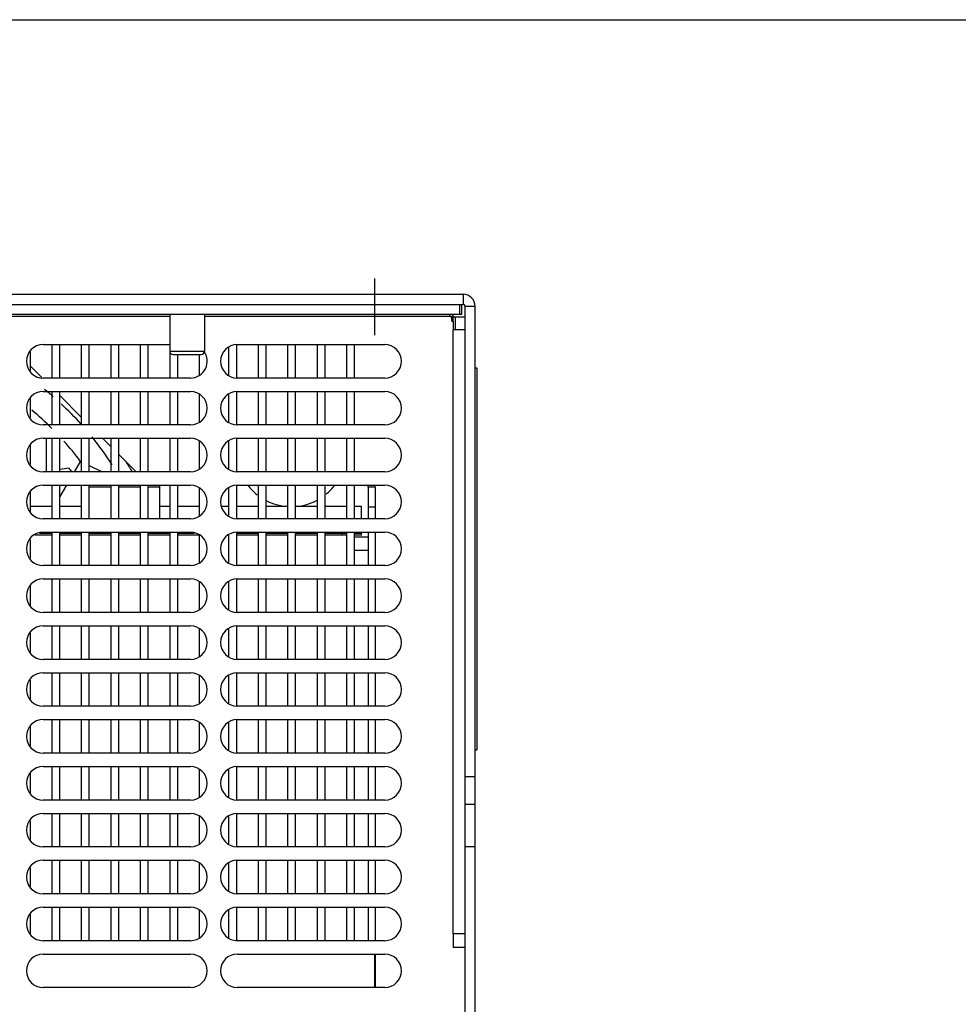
# Model space of a CAD drawing. Header units: millimetres. Extents: x 0 to 1800, y 0 to 1500.
# Tile 24 of 27: x 760 to 900, y 1353 to 1500. Entities that reach past the tile are written whole.
import ezdxf

# ---------------------------------------------------------------- set-up
doc = ezdxf.new("R2010")
doc.units = ezdxf.units.MM
doc.header["$LTSCALE"] = 99
doc.linetypes.add('CENTER', pattern=[0.6, 0.375, -0.075, 0.075, -0.075])
doc.layers.get('0').update_dxf_attribs({"linetype": 'CONTINUOUS'})
doc.layers.add('002_AXIS', color=7, linetype='CONTINUOUS')
doc.layers.add('00_COMPONENTS', color=7, linetype='CONTINUOUS')

msp = doc.modelspace()

# ---------------------------------------------------------------- linework, layer by layer
at = {"color": 7, "linetype": 'CONTINUOUS'}
for p, q in [((0, 1500), (1800, 1500)), ((827.87, 1448), (828.12, 1448)), ((828.12, 1448), (828.12, 1391)), ((827.87, 1391), (828.12, 1391))]:
    msp.add_line(p, q, dxfattribs=at)
at = {"layer": '002_AXIS', "color": 7, "linetype": 'CENTER'}
msp.add_line((812.87, 1452.92), (812.87, 1461.36), dxfattribs=at)
at = {"layer": '00_COMPONENTS', "color": 3, "linetype": 'CONTINUOUS'}
for p, q in [((519.67, 1459), (826.07, 1459)), ((520.17, 1457.5), (825.57, 1457.5)), ((827.87, 1345.5), (827.87, 1457.2)), ((824.57, 1455.6), (824.57, 1456)), ((824.87, 1455.6), (824.57, 1455.6)), ((824.87, 1455.6), (824.87, 1453.7)), ((763.19, 1446.57), (761.47, 1448.28)), ((769.07, 1440.68), (765.87, 1443.88)), ((773.47, 1436.28), (772.26, 1437.5)), ((777.26, 1432.5), (774.67, 1435.08)), ((780.82, 1425.5), (780.82, 1430.5)), ((812.92, 1430.2), (812.92, 1425.5)), ((764.67, 1423.3), (762.82, 1423.3)), ((769.07, 1423.3), (765.87, 1423.3)), ((773.47, 1423.3), (770.27, 1423.3)), ((777.87, 1423.3), (774.67, 1423.3)), ((782.27, 1423.3), (779.07, 1423.3)), ((785.92, 1423.3), (783.47, 1423.3)), ((795.47, 1423.3), (792.37, 1423.3)), ((799.87, 1423.3), (796.67, 1423.3)), ((804.27, 1423.3), (801.07, 1423.3)), ((808.67, 1423.3), (805.47, 1423.3)), ((810.92, 1423.3), (809.87, 1423.3)), ((812.92, 1423.5), (812.92, 1418.5)), ((812.92, 1416.5), (812.92, 1411.5)), ((812.92, 1409.5), (812.92, 1404.5)), ((812.92, 1402.5), (812.92, 1397.5)), ((812.92, 1395.5), (812.92, 1390.5)), ((812.92, 1388.5), (812.92, 1383.5)), ((812.92, 1381.5), (812.92, 1376.5)), ((812.92, 1374.5), (812.92, 1369.5)), ((812.92, 1367.5), (812.92, 1362.5)), ((812.92, 1360.5), (812.92, 1355.5))]:
    msp.add_line(p, q, dxfattribs=at)
at = {"layer": '00_COMPONENTS', "color": 9, "linetype": 'CONTINUOUS'}
for p, q in [((826.07, 1459), (826.07, 1457.5)), ((827.87, 1457.2), (826.37, 1457.2)), ((782.27, 1455.7), (712.47, 1455.7)), ((824.07, 1455.7), (787.47, 1455.7)), ((824.57, 1455.7), (824.37, 1455.7)), ((824.57, 1455), (824.57, 1455.6)), ((824.57, 1363.5), (824.57, 1453.7)), ((782.27, 1450.5), (787.47, 1450.5)), ((773.47, 1430.2), (770.27, 1430.2)), ((777.87, 1430.2), (774.67, 1430.2)), ((780.82, 1430.2), (779.07, 1430.2))]:
    msp.add_line(p, q, dxfattribs=at)
at = {"layer": '00_COMPONENTS', "color": 7, "linetype": 'CONTINUOUS'}
for p, q in [((825.57, 1457.5), (826.07, 1457.5)), ((825.57, 1456), (825.57, 1457.5)), ((825.87, 1456), (825.87, 1457.5)), ((826.37, 1345.5), (826.37, 1457.2)), ((825.87, 1456), (519.87, 1456)), ((782.27, 1456), (782.27, 1446.5)), ((787.47, 1456), (787.47, 1450.5)), ((824.07, 1456), (824.07, 1455.7)), ((824.07, 1455.7), (824.37, 1455.7)), ((824.37, 1455), (824.37, 1455.7)), ((826.37, 1455.6), (824.87, 1455.6)), ((824.37, 1455), (824.57, 1455)), ((824.57, 1455), (824.57, 1453.7)), ((826.37, 1453.7), (824.57, 1453.7)), ((763.37, 1451.5), (782.27, 1451.5)), ((764.67, 1451.5), (764.67, 1446.5)), ((765.87, 1446.5), (765.87, 1451.5)), ((769.07, 1451.5), (769.07, 1446.5)), ((770.27, 1446.5), (770.27, 1451.5)), ((773.47, 1451.5), (773.47, 1446.5)), ((774.67, 1446.5), (774.67, 1451.5)), ((777.87, 1451.5), (777.87, 1446.5)), ((779.07, 1446.5), (779.07, 1451.5)), ((791.07, 1451.03), (791.07, 1446.97)), ((792.27, 1446.5), (792.27, 1451.5)), ((792.37, 1451.5), (814.37, 1451.5)), ((795.47, 1451.5), (795.47, 1446.5)), ((796.67, 1446.5), (796.67, 1451.5)), ((799.87, 1451.5), (799.87, 1446.5)), ((801.07, 1446.5), (801.07, 1451.5)), ((804.27, 1451.5), (804.27, 1446.5)), ((805.47, 1446.5), (805.47, 1451.5)), ((808.67, 1451.5), (808.67, 1446.5)), ((809.87, 1446.5), (809.87, 1451.5)), ((761.47, 1447.59), (761.47, 1450.41)), ((782.77, 1450), (786.97, 1450)), ((783.47, 1446.5), (783.47, 1450)), ((786.67, 1450), (786.67, 1446.97)), ((785.37, 1446.5), (763.37, 1446.5)), ((814.37, 1446.5), (792.37, 1446.5)), ((763.37, 1444.5), (785.37, 1444.5)), ((764.67, 1444.5), (764.67, 1439.5)), ((765.87, 1439.5), (765.87, 1444.5)), ((769.07, 1444.5), (769.07, 1439.5)), ((770.27, 1439.5), (770.27, 1444.5)), ((773.47, 1444.5), (773.47, 1439.5)), ((774.67, 1439.5), (774.67, 1444.5)), ((777.87, 1444.5), (777.87, 1439.5)), ((779.07, 1439.5), (779.07, 1444.5)), ((782.27, 1444.5), (782.27, 1439.5)), ((783.47, 1439.5), (783.47, 1444.5)), ((786.67, 1444.03), (786.67, 1439.97)), ((791.07, 1444.03), (791.07, 1439.97)), ((792.27, 1439.5), (792.27, 1444.5)), ((792.37, 1444.5), (814.37, 1444.5)), ((795.47, 1444.5), (795.47, 1439.5)), ((796.67, 1439.5), (796.67, 1444.5)), ((799.87, 1444.5), (799.87, 1439.5)), ((801.07, 1439.5), (801.07, 1444.5)), ((804.27, 1444.5), (804.27, 1439.5)), ((805.47, 1439.5), (805.47, 1444.5)), ((808.67, 1444.5), (808.67, 1439.5)), ((809.87, 1439.5), (809.87, 1444.5)), ((761.47, 1440.59), (761.47, 1443.41)), ((785.37, 1439.5), (763.37, 1439.5)), ((763.87, 1439.5), (763.87, 1439.6)), ((814.37, 1439.5), (792.37, 1439.5)), ((761.47, 1433.59), (761.47, 1436.41)), ((763.37, 1437.5), (785.37, 1437.5)), ((763.87, 1432.5), (763.87, 1437.5)), ((764.67, 1437.5), (764.67, 1432.5)), ((765.87, 1432.5), (765.87, 1437.5)), ((769.07, 1437.5), (769.07, 1432.5)), ((770.27, 1432.5), (770.27, 1437.5)), ((773.47, 1437.5), (773.47, 1432.5)), ((774.67, 1432.5), (774.67, 1437.5)), ((777.87, 1437.5), (777.87, 1432.5)), ((779.07, 1432.5), (779.07, 1437.5)), ((782.27, 1437.5), (782.27, 1432.5)), ((783.47, 1432.5), (783.47, 1437.5)), ((786.67, 1437.03), (786.67, 1432.97)), ((791.07, 1437.03), (791.07, 1432.97)), ((792.27, 1432.5), (792.27, 1437.5)), ((792.37, 1437.5), (814.37, 1437.5)), ((795.47, 1437.5), (795.47, 1432.5)), ((796.67, 1432.5), (796.67, 1437.5)), ((799.87, 1437.5), (799.87, 1432.5)), ((801.07, 1432.5), (801.07, 1437.5)), ((804.27, 1437.5), (804.27, 1432.5)), ((805.47, 1432.5), (805.47, 1437.5)), ((808.67, 1437.5), (808.67, 1432.5)), ((809.87, 1432.5), (809.87, 1437.5)), ((768.93, 1434.09), (768.01, 1432.5)), ((768.93, 1434.09), (769.07, 1434.02)), ((770.27, 1433.43), (772.17, 1432.5)), ((785.37, 1432.5), (763.37, 1432.5)), ((814.37, 1432.5), (792.37, 1432.5)), ((763.37, 1430.5), (785.37, 1430.5)), ((764.67, 1430.5), (764.67, 1425.5)), ((766.86, 1430.5), (765.87, 1428.8)), ((765.87, 1425.5), (765.87, 1430.5)), ((769.07, 1430.5), (769.07, 1425.5)), ((770.27, 1425.5), (770.27, 1430.5)), ((773.47, 1430.5), (773.47, 1425.5)), ((774.67, 1425.5), (774.67, 1430.5)), ((777.87, 1430.5), (777.87, 1425.5)), ((779.07, 1425.5), (779.07, 1430.5)), ((782.27, 1430.5), (782.27, 1425.5)), ((783.47, 1425.5), (783.47, 1430.5)), ((792.27, 1425.5), (792.27, 1430.5)), ((792.37, 1430.5), (814.37, 1430.5)), ((795.47, 1430.5), (795.47, 1425.5)), ((796.67, 1425.5), (796.67, 1430.5)), ((799.87, 1430.5), (799.87, 1425.5)), ((801.07, 1425.5), (801.07, 1430.5)), ((804.27, 1430.5), (804.27, 1425.5)), ((805.47, 1425.5), (805.47, 1430.5)), ((808.67, 1430.5), (808.67, 1425.5)), ((809.87, 1425.5), (809.87, 1430.5)), ((761.47, 1426.59), (761.47, 1429.41)), ((786.67, 1430.03), (786.67, 1425.97)), ((791.07, 1430.03), (791.07, 1425.97)), ((812.92, 1430.2), (811.92, 1430.2)), ((811.92, 1430.2), (811.92, 1425.5)), ((764.67, 1427.3), (761.47, 1427.3)), ((769.07, 1427.3), (765.87, 1427.3)), ((782.27, 1427.3), (780.82, 1427.3)), ((786.67, 1427.3), (783.47, 1427.3)), ((791.07, 1427.3), (790.07, 1427.3)), ((795.47, 1427.3), (792.27, 1427.3)), ((799.87, 1427.3), (796.67, 1427.3)), ((804.27, 1427.3), (801.07, 1427.3)), ((808.67, 1427.3), (805.47, 1427.3)), ((810.92, 1427.3), (809.87, 1427.3)), ((810.92, 1425.5), (810.92, 1427.3)), ((812.92, 1427.2), (811.92, 1427.2)), ((785.37, 1425.5), (763.37, 1425.5)), ((814.37, 1425.5), (792.37, 1425.5)), ((764.67, 1423.05), (762.14, 1423.05)), ((763.37, 1423.5), (785.37, 1423.5)), ((764.67, 1423.5), (764.67, 1418.5)), ((765.87, 1418.5), (765.87, 1423.5)), ((769.07, 1423.05), (765.87, 1423.05)), ((769.07, 1423.5), (769.07, 1418.5)), ((770.27, 1418.5), (770.27, 1423.5)), ((773.47, 1423.05), (770.27, 1423.05)), ((773.47, 1423.5), (773.47, 1418.5)), ((774.67, 1418.5), (774.67, 1423.5)), ((777.87, 1423.05), (774.67, 1423.05)), ((777.87, 1423.5), (777.87, 1418.5)), ((779.07, 1418.5), (779.07, 1423.5)), ((782.27, 1423.05), (779.07, 1423.05)), ((782.27, 1423.5), (782.27, 1418.5)), ((783.47, 1418.5), (783.47, 1423.5)), ((786.61, 1423.05), (783.47, 1423.05)), ((786.67, 1423.03), (786.67, 1418.97)), ((791.07, 1423.03), (791.07, 1418.97)), ((792.27, 1418.5), (792.27, 1423.5)), ((795.47, 1423.05), (792.27, 1423.05)), ((792.37, 1423.5), (814.37, 1423.5)), ((795.47, 1423.5), (795.47, 1418.5)), ((796.67, 1418.5), (796.67, 1423.5)), ((799.87, 1423.05), (796.67, 1423.05)), ((799.87, 1423.5), (799.87, 1418.5)), ((801.07, 1418.5), (801.07, 1423.5)), ((804.27, 1423.05), (801.07, 1423.05)), ((804.27, 1423.5), (804.27, 1418.5)), ((805.47, 1418.5), (805.47, 1423.5)), ((808.67, 1423.05), (805.47, 1423.05)), ((807.92, 1423.3), (807.92, 1423.05)), ((808.67, 1423.5), (808.67, 1418.5)), ((809.87, 1418.5), (809.87, 1423.5)), ((810.92, 1423.05), (809.87, 1423.05)), ((810.92, 1423.05), (810.92, 1423.5)), ((811.92, 1423.5), (811.92, 1418.5)), ((761.47, 1419.59), (761.47, 1422.41)), ((809.87, 1422.8), (811.92, 1422.8)), ((809.87, 1420.8), (811.92, 1420.8)), ((785.37, 1418.5), (763.37, 1418.5)), ((814.37, 1418.5), (792.37, 1418.5)), ((763.37, 1416.5), (785.37, 1416.5)), ((764.67, 1416.5), (764.67, 1411.5)), ((765.87, 1411.5), (765.87, 1416.5)), ((769.07, 1416.5), (769.07, 1411.5)), ((770.27, 1411.5), (770.27, 1416.5)), ((773.47, 1416.5), (773.47, 1411.5)), ((774.67, 1411.5), (774.67, 1416.5)), ((777.87, 1416.5), (777.87, 1411.5)), ((779.07, 1411.5), (779.07, 1416.5)), ((782.27, 1416.5), (782.27, 1411.5)), ((783.47, 1411.5), (783.47, 1416.5)), ((786.67, 1416.03), (786.67, 1411.97)), ((791.07, 1416.03), (791.07, 1411.97)), ((792.27, 1411.5), (792.27, 1416.5)), ((792.37, 1416.5), (814.37, 1416.5)), ((795.47, 1416.5), (795.47, 1411.5)), ((796.67, 1411.5), (796.67, 1416.5)), ((799.87, 1416.5), (799.87, 1411.5)), ((801.07, 1411.5), (801.07, 1416.5)), ((804.27, 1416.5), (804.27, 1411.5)), ((805.47, 1411.5), (805.47, 1416.5)), ((808.67, 1416.5), (808.67, 1411.5)), ((809.87, 1411.5), (809.87, 1416.5)), ((811.92, 1416.5), (811.92, 1411.5)), ((761.47, 1412.59), (761.47, 1415.41)), ((785.37, 1411.5), (763.37, 1411.5)), ((814.37, 1411.5), (792.37, 1411.5)), ((761.47, 1405.59), (761.47, 1408.41)), ((763.37, 1409.5), (785.37, 1409.5)), ((764.67, 1409.5), (764.67, 1404.5)), ((765.87, 1404.5), (765.87, 1409.5)), ((769.07, 1409.5), (769.07, 1404.5)), ((770.27, 1404.5), (770.27, 1409.5)), ((773.47, 1409.5), (773.47, 1404.5)), ((774.67, 1404.5), (774.67, 1409.5)), ((777.87, 1409.5), (777.87, 1404.5)), ((779.07, 1404.5), (779.07, 1409.5)), ((782.27, 1409.5), (782.27, 1404.5)), ((783.47, 1404.5), (783.47, 1409.5)), ((786.67, 1409.03), (786.67, 1404.97)), ((791.07, 1409.03), (791.07, 1404.97)), ((792.27, 1404.5), (792.27, 1409.5)), ((792.37, 1409.5), (814.37, 1409.5)), ((795.47, 1409.5), (795.47, 1404.5)), ((796.67, 1404.5), (796.67, 1409.5)), ((799.87, 1409.5), (799.87, 1404.5)), ((801.07, 1404.5), (801.07, 1409.5)), ((804.27, 1409.5), (804.27, 1404.5)), ((805.47, 1404.5), (805.47, 1409.5)), ((808.67, 1409.5), (808.67, 1404.5)), ((809.87, 1404.5), (809.87, 1409.5)), ((811.92, 1409.5), (811.92, 1404.5)), ((785.37, 1404.5), (763.37, 1404.5)), ((814.37, 1404.5), (792.37, 1404.5)), ((763.37, 1402.5), (785.37, 1402.5)), ((764.67, 1402.5), (764.67, 1397.5)), ((765.87, 1397.5), (765.87, 1402.5)), ((769.07, 1402.5), (769.07, 1397.5)), ((770.27, 1397.5), (770.27, 1402.5)), ((773.47, 1402.5), (773.47, 1397.5)), ((774.67, 1397.5), (774.67, 1402.5)), ((777.87, 1402.5), (777.87, 1397.5)), ((779.07, 1397.5), (779.07, 1402.5)), ((782.27, 1402.5), (782.27, 1397.5)), ((783.47, 1397.5), (783.47, 1402.5)), ((792.27, 1397.5), (792.27, 1402.5)), ((792.37, 1402.5), (814.37, 1402.5)), ((795.47, 1402.5), (795.47, 1397.5)), ((796.67, 1397.5), (796.67, 1402.5)), ((799.87, 1402.5), (799.87, 1397.5)), ((801.07, 1397.5), (801.07, 1402.5)), ((804.27, 1402.5), (804.27, 1397.5)), ((805.47, 1397.5), (805.47, 1402.5)), ((808.67, 1402.5), (808.67, 1397.5)), ((809.87, 1397.5), (809.87, 1402.5)), ((811.92, 1402.5), (811.92, 1397.5)), ((761.47, 1398.59), (761.47, 1401.41)), ((786.67, 1402.03), (786.67, 1397.97)), ((791.07, 1402.03), (791.07, 1397.97)), ((785.37, 1397.5), (763.37, 1397.5)), ((814.37, 1397.5), (792.37, 1397.5)), ((763.37, 1395.5), (785.37, 1395.5)), ((764.67, 1395.5), (764.67, 1390.5)), ((765.87, 1390.5), (765.87, 1395.5)), ((769.07, 1395.5), (769.07, 1390.5)), ((770.27, 1390.5), (770.27, 1395.5)), ((773.47, 1395.5), (773.47, 1390.5)), ((774.67, 1390.5), (774.67, 1395.5)), ((777.87, 1395.5), (777.87, 1390.5)), ((779.07, 1390.5), (779.07, 1395.5)), ((782.27, 1395.5), (782.27, 1390.5)), ((783.47, 1390.5), (783.47, 1395.5)), ((792.27, 1390.5), (792.27, 1395.5)), ((792.37, 1395.5), (814.37, 1395.5)), ((795.47, 1395.5), (795.47, 1390.5)), ((796.67, 1390.5), (796.67, 1395.5)), ((799.87, 1395.5), (799.87, 1390.5)), ((801.07, 1390.5), (801.07, 1395.5)), ((804.27, 1395.5), (804.27, 1390.5)), ((805.47, 1390.5), (805.47, 1395.5)), ((808.67, 1395.5), (808.67, 1390.5)), ((809.87, 1390.5), (809.87, 1395.5)), ((811.92, 1395.5), (811.92, 1390.5)), ((761.47, 1391.59), (761.47, 1394.41)), ((786.67, 1395.03), (786.67, 1390.97)), ((791.07, 1395.03), (791.07, 1390.97)), ((785.37, 1390.5), (763.37, 1390.5)), ((814.37, 1390.5), (792.37, 1390.5)), ((763.37, 1388.5), (785.37, 1388.5)), ((764.67, 1388.5), (764.67, 1383.5)), ((765.87, 1383.5), (765.87, 1388.5)), ((769.07, 1388.5), (769.07, 1383.5)), ((770.27, 1383.5), (770.27, 1388.5)), ((773.47, 1388.5), (773.47, 1383.5)), ((774.67, 1383.5), (774.67, 1388.5)), ((777.87, 1388.5), (777.87, 1383.5)), ((779.07, 1383.5), (779.07, 1388.5)), ((782.27, 1388.5), (782.27, 1383.5)), ((783.47, 1383.5), (783.47, 1388.5)), ((786.67, 1388.03), (786.67, 1383.97)), ((791.07, 1388.03), (791.07, 1383.97)), ((792.27, 1383.5), (792.27, 1388.5)), ((792.37, 1388.5), (814.37, 1388.5)), ((795.47, 1388.5), (795.47, 1383.5)), ((796.67, 1383.5), (796.67, 1388.5)), ((799.87, 1388.5), (799.87, 1383.5)), ((801.07, 1383.5), (801.07, 1388.5)), ((804.27, 1388.5), (804.27, 1383.5)), ((805.47, 1383.5), (805.47, 1388.5)), ((808.67, 1388.5), (808.67, 1383.5)), ((809.87, 1383.5), (809.87, 1388.5)), ((811.92, 1388.5), (811.92, 1383.5)), ((761.47, 1384.59), (761.47, 1387.41)), ((826.37, 1387), (827.87, 1387)), ((785.37, 1383.5), (763.37, 1383.5)), ((814.37, 1383.5), (792.37, 1383.5)), ((826.37, 1382.9), (827.87, 1382.9)), ((761.47, 1377.59), (761.47, 1380.41)), ((763.37, 1381.5), (785.37, 1381.5)), ((764.67, 1381.5), (764.67, 1376.5)), ((765.87, 1376.5), (765.87, 1381.5)), ((769.07, 1381.5), (769.07, 1376.5)), ((770.27, 1376.5), (770.27, 1381.5)), ((773.47, 1381.5), (773.47, 1376.5)), ((774.67, 1376.5), (774.67, 1381.5)), ((777.87, 1381.5), (777.87, 1376.5)), ((779.07, 1376.5), (779.07, 1381.5)), ((782.27, 1381.5), (782.27, 1376.5)), ((783.47, 1376.5), (783.47, 1381.5)), ((786.67, 1381.03), (786.67, 1376.97)), ((791.07, 1381.03), (791.07, 1376.97)), ((792.27, 1376.5), (792.27, 1381.5)), ((792.37, 1381.5), (814.37, 1381.5)), ((795.47, 1381.5), (795.47, 1376.5)), ((796.67, 1376.5), (796.67, 1381.5)), ((799.87, 1381.5), (799.87, 1376.5)), ((801.07, 1376.5), (801.07, 1381.5)), ((804.27, 1381.5), (804.27, 1376.5)), ((805.47, 1376.5), (805.47, 1381.5)), ((808.67, 1381.5), (808.67, 1376.5)), ((809.87, 1376.5), (809.87, 1381.5)), ((811.92, 1381.5), (811.92, 1376.5)), ((785.37, 1376.5), (763.37, 1376.5)), ((814.37, 1376.5), (792.37, 1376.5)), ((827.87, 1376.5), (826.37, 1376.5)), ((763.37, 1374.5), (785.37, 1374.5)), ((764.67, 1374.5), (764.67, 1369.5)), ((765.87, 1369.5), (765.87, 1374.5)), ((769.07, 1374.5), (769.07, 1369.5)), ((770.27, 1369.5), (770.27, 1374.5)), ((773.47, 1374.5), (773.47, 1369.5)), ((774.67, 1369.5), (774.67, 1374.5)), ((777.87, 1374.5), (777.87, 1369.5)), ((779.07, 1369.5), (779.07, 1374.5)), ((782.27, 1374.5), (782.27, 1369.5)), ((783.47, 1369.5), (783.47, 1374.5)), ((792.27, 1369.5), (792.27, 1374.5)), ((792.37, 1374.5), (814.37, 1374.5)), ((795.47, 1374.5), (795.47, 1369.5)), ((796.67, 1369.5), (796.67, 1374.5)), ((799.87, 1374.5), (799.87, 1369.5)), ((801.07, 1369.5), (801.07, 1374.5)), ((804.27, 1374.5), (804.27, 1369.5)), ((805.47, 1369.5), (805.47, 1374.5)), ((808.67, 1374.5), (808.67, 1369.5)), ((809.87, 1369.5), (809.87, 1374.5)), ((811.92, 1374.5), (811.92, 1369.5)), ((761.47, 1370.59), (761.47, 1373.41)), ((786.67, 1374.03), (786.67, 1369.97)), ((791.07, 1374.03), (791.07, 1369.97)), ((785.37, 1369.5), (763.37, 1369.5)), ((814.37, 1369.5), (792.37, 1369.5)), ((763.37, 1367.5), (785.37, 1367.5)), ((764.67, 1367.5), (764.67, 1362.5)), ((765.87, 1362.5), (765.87, 1367.5)), ((769.07, 1367.5), (769.07, 1362.5)), ((770.27, 1362.5), (770.27, 1367.5)), ((773.47, 1367.5), (773.47, 1362.5)), ((774.67, 1362.5), (774.67, 1367.5)), ((777.87, 1367.5), (777.87, 1362.5)), ((779.07, 1362.5), (779.07, 1367.5)), ((782.27, 1367.5), (782.27, 1362.5)), ((783.47, 1362.5), (783.47, 1367.5)), ((792.27, 1362.5), (792.27, 1367.5)), ((792.37, 1367.5), (814.37, 1367.5)), ((795.47, 1367.5), (795.47, 1362.5)), ((796.67, 1362.5), (796.67, 1367.5)), ((799.87, 1367.5), (799.87, 1362.5)), ((801.07, 1362.5), (801.07, 1367.5)), ((804.27, 1367.5), (804.27, 1362.5)), ((805.47, 1362.5), (805.47, 1367.5)), ((808.67, 1367.5), (808.67, 1362.5)), ((809.87, 1362.5), (809.87, 1367.5)), ((811.92, 1367.5), (811.92, 1362.5)), ((761.47, 1363.59), (761.47, 1366.41)), ((786.67, 1367.03), (786.67, 1362.97)), ((791.07, 1367.03), (791.07, 1362.97)), ((826.37, 1363.5), (824.57, 1363.5)), ((824.57, 1363.5), (824.57, 1361.5)), ((785.37, 1362.5), (763.37, 1362.5)), ((814.37, 1362.5), (792.37, 1362.5)), ((826.37, 1361.5), (824.57, 1361.5)), ((763.37, 1360.5), (785.37, 1360.5)), ((792.37, 1360.5), (814.37, 1360.5)), ((812.87, 1355.5), (812.87, 1360.5)), ((785.37, 1355.5), (763.37, 1355.5)), ((814.37, 1355.5), (792.37, 1355.5))]:
    msp.add_line(p, q, dxfattribs=at)
at = {"layer": '00_COMPONENTS', "color": 3, "linetype": 'CONTINUOUS'}
for centre, radius, end in [((826.07, 1457.2), 1.8, 90), ((811.62, 1430.2), 1.3, 11.8676)]:
    msp.add_arc(centre, radius, 0, end, dxfattribs=at)
at = {"layer": '00_COMPONENTS', "color": 7, "linetype": 'CONTINUOUS'}
for centre, radius, start, end in [((826.07, 1457.2), 0.3, 0, 90), ((763.37, 1449), 2.5, 90, 270), ((792.37, 1449), 2.5, 90, 270), ((814.37, 1449), 2.5, 270, 90), ((782.77, 1450.5), 0.5, 180, 270), ((785.37, 1449), 2.5, 270, 37.365), ((786.97, 1450.5), 0.5, 270, 360), ((763.37, 1442), 2.5, 90, 270), ((733.37, 1407.5), 48, 48.9498, 50.964), ((785.37, 1442), 2.5, 270, 90), ((792.37, 1442), 2.5, 90, 270), ((814.37, 1442), 2.5, 270, 90), ((733.37, 1407.5), 48, 41.9701, 47.0964), ((733.37, 1407.5), 44.4, 45.1312, 50.3607), ((733.37, 1407.5), 48, 32.8497, 38.9895), ((763.37, 1435), 2.5, 90, 270), ((733.37, 1407.5), 44.4, 36.7936, 41.7749), ((785.37, 1435), 2.5, 270, 90), ((792.37, 1435), 2.5, 90, 270), ((814.37, 1435), 2.5, 270, 90), ((733.37, 1407.5), 50, 30.0326, 32.1416), ((774.12, 1382.02), 51.47, 97.6385, 99.244), ((733.37, 1407.5), 42.45, 36.0928, 36.9946), ((763.37, 1428), 2.5, 90, 270), ((785.37, 1428), 2.5, 270, 90), ((792.37, 1428), 2.5, 90, 270), ((800.42, 1435.5), 8.2, 217.5772, 231.6963), ((800.42, 1435.5), 8.2, 309.2146, 322.4228), ((811.62, 1430.2), 0.3, 0, 90), ((814.37, 1428), 2.5, 270, 90), ((800.42, 1435.5), 8.2, 242.6272, 266.0204), ((800.42, 1435.5), 8.2, 274.7032, 298.2837), ((763.37, 1421), 2.5, 90, 270), ((785.37, 1421), 2.5, 270, 90), ((792.37, 1421), 2.5, 90, 270), ((814.37, 1421), 2.5, 270, 90), ((763.37, 1414), 2.5, 90, 270), ((785.37, 1414), 2.5, 270, 90), ((792.37, 1414), 2.5, 90, 270), ((814.37, 1414), 2.5, 270, 90), ((763.37, 1407), 2.5, 90, 270), ((785.37, 1407), 2.5, 270, 90), ((792.37, 1407), 2.5, 90, 270), ((814.37, 1407), 2.5, 270, 90), ((763.37, 1400), 2.5, 90, 270), ((785.37, 1400), 2.5, 270, 90), ((792.37, 1400), 2.5, 90, 270), ((814.37, 1400), 2.5, 270, 90), ((763.37, 1393), 2.5, 90, 270), ((785.37, 1393), 2.5, 270, 90), ((792.37, 1393), 2.5, 90, 270), ((814.37, 1393), 2.5, 270, 90), ((763.37, 1386), 2.5, 90, 270), ((785.37, 1386), 2.5, 270, 90), ((792.37, 1386), 2.5, 90, 270), ((814.37, 1386), 2.5, 270, 90), ((763.37, 1379), 2.5, 90, 270), ((785.37, 1379), 2.5, 270, 90), ((792.37, 1379), 2.5, 90, 270), ((814.37, 1379), 2.5, 270, 90), ((763.37, 1372), 2.5, 90, 270), ((785.37, 1372), 2.5, 270, 90), ((792.37, 1372), 2.5, 90, 270), ((814.37, 1372), 2.5, 270, 90), ((763.37, 1365), 2.5, 90, 270), ((785.37, 1365), 2.5, 270, 90), ((792.37, 1365), 2.5, 90, 270), ((814.37, 1365), 2.5, 270, 90), ((763.37, 1358), 2.5, 90, 270), ((785.37, 1358), 2.5, 270, 90), ((792.37, 1358), 2.5, 90, 270), ((814.37, 1358), 2.5, 270, 90)]:
    msp.add_arc(centre, radius, start, end, dxfattribs=at)

doc.saveas('drawing.dxf')
